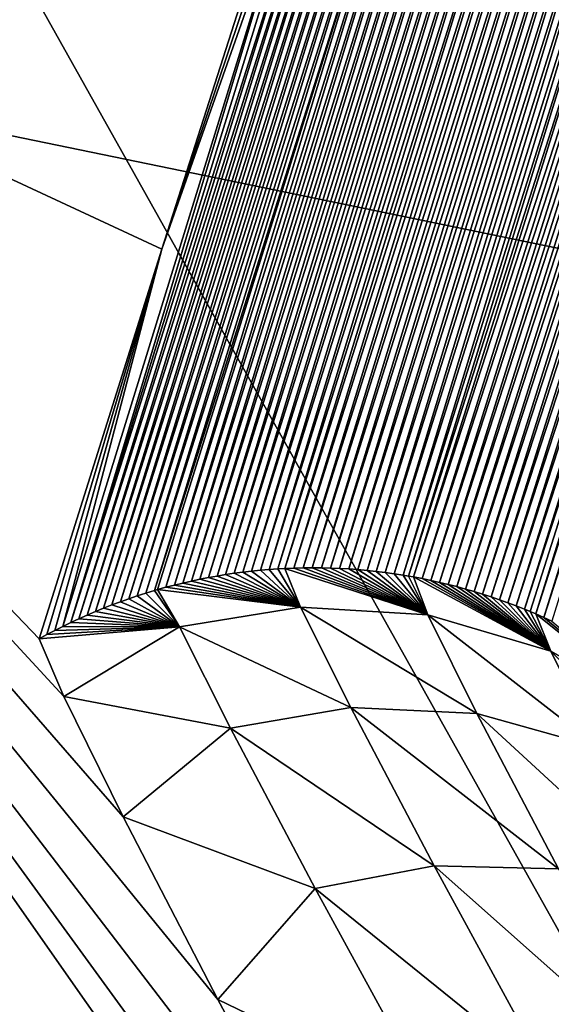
# Model space of a CAD drawing. Header units: millimetres. Extents: x -30.2 to 30.2, y -30.2 to 30.2.
# Tile 11 of 256: x -20.647 to -20.268, y -11.301 to -10.599. Entities that reach past the tile are written whole.
import ezdxf

# ---------------------------------------------------------------- set-up
doc = ezdxf.new("R2010")
doc.units = ezdxf.units.MM
doc.header["$LTSCALE"] = 52.148148
for name, color, linetype in [('103', 7, 'CONTINUOUS'), ('133', 7, 'CONTINUOUS'), ('134', 7, 'CONTINUOUS'), ('2', 7, 'CONTINUOUS'), ('325', 7, 'CONTINUOUS'), ('82', 7, 'CONTINUOUS'), ('91', 7, 'CONTINUOUS')]:
    doc.layers.add(name, color=color, linetype=linetype)

msp = doc.modelspace()

# ---------------------------------------------------------------- linework, layer by layer
at = {"layer": '103', "color": 251, "linetype": 'Continuous', "true_color": 0x4c4c4c}
for points in [[(-20.30614, -12.08021, -48.7), (-21.18327, -10.46532, -48.7), (-20.13313, -11.96623, -72.423), (-20.30614, -12.08021, -48.7)], [(-20.13313, -11.96623, -72.423), (-21.18327, -10.46532, -48.7), (-20.28656, -11.69891, -72.72741), (-20.13313, -11.96623, -72.423)], [(-20.28656, -11.69891, -72.72741), (-21.18327, -10.46532, -48.7), (-20.41224, -11.47224, -73.06414), (-20.28656, -11.69891, -72.72741)], [(-20.41224, -11.47224, -73.06414), (-21.18327, -10.46532, -48.7), (-20.50603, -11.29727, -73.4217), (-20.41224, -11.47224, -73.06414)], [(-20.50603, -11.29727, -73.4217), (-21.18327, -10.46532, -48.7), (-20.57336, -11.16711, -73.80864), (-20.50603, -11.29727, -73.4217)], [(-20.57336, -11.16711, -73.80864), (-21.18327, -10.46532, -48.7), (-20.61559, -11.08126, -74.22601), (-20.57336, -11.16711, -73.80864)], [(-20.61559, -11.08126, -74.22601), (-21.18327, -10.46532, -48.7), (-20.63328, -11.04001, -74.67382), (-20.61559, -11.08126, -74.22601)], [(-20.63328, -11.04001, -74.67382), (-21.18327, -10.46532, -48.7), (-20.54577, -10.76238, -98.42174), (-20.63328, -11.04001, -74.67382)], [(-20.54577, -10.76238, -98.42174), (-21.18327, -10.46532, -48.7), (-20.45659, -10.48335, -122.20443), (-20.54577, -10.76238, -98.42174)]]:
    msp.add_3dface(points, dxfattribs=at)
at = {"layer": '133', "color": 251, "linetype": 'Continuous', "true_color": 0x4c4c4c}
for points in [[(-20.46945, -10.9907, -74.67279), (-20.44697, -11.01757, -74.28555), (-20.47565, -10.99123, -74.67282), (-20.46945, -10.9907, -74.67279)], [(-20.46324, -10.99026, -74.67276), (-20.44697, -11.01757, -74.28555), (-20.46945, -10.9907, -74.67279), (-20.46324, -10.99026, -74.67276)], [(-20.45824, -10.98999, -74.67274), (-20.44697, -11.01757, -74.28555), (-20.46324, -10.99026, -74.67276), (-20.45824, -10.98999, -74.67274)], [(-20.45174, -10.98972, -74.67272), (-20.35648, -11.02296, -74.29171), (-20.45824, -10.98999, -74.67274), (-20.45174, -10.98972, -74.67272)], [(-20.45824, -10.98999, -74.67274), (-20.35648, -11.02296, -74.29171), (-20.44697, -11.01757, -74.28555), (-20.45824, -10.98999, -74.67274)], [(-20.44523, -10.98955, -74.67269), (-20.35648, -11.02296, -74.29171), (-20.45174, -10.98972, -74.67272), (-20.44523, -10.98955, -74.67269)], [(-20.43873, -10.9895, -74.67267), (-20.35648, -11.02296, -74.29171), (-20.44523, -10.98955, -74.67269), (-20.43873, -10.9895, -74.67267)], [(-20.43221, -10.98954, -74.67265), (-20.35648, -11.02296, -74.29171), (-20.43873, -10.9895, -74.67267), (-20.43221, -10.98954, -74.67265)], [(-20.4257, -10.9897, -74.67263), (-20.35648, -11.02296, -74.29171), (-20.43221, -10.98954, -74.67265), (-20.4257, -10.9897, -74.67263)], [(-20.41919, -10.98996, -74.67261), (-20.35648, -11.02296, -74.29171), (-20.4257, -10.9897, -74.67263), (-20.41919, -10.98996, -74.67261)], [(-20.41269, -10.99033, -74.67259), (-20.35648, -11.02296, -74.29171), (-20.41919, -10.98996, -74.67261), (-20.41269, -10.99033, -74.67259)], [(-20.40619, -10.9908, -74.67257), (-20.35648, -11.02296, -74.29171), (-20.41269, -10.99033, -74.67259), (-20.40619, -10.9908, -74.67257)], [(-20.39969, -10.99138, -74.67255), (-20.35648, -11.02296, -74.29171), (-20.40619, -10.9908, -74.67257), (-20.39969, -10.99138, -74.67255)], [(-20.51872, -10.99763, -74.67304), (-20.44697, -11.01757, -74.28555), (-20.5248, -10.99893, -74.67308), (-20.51872, -10.99763, -74.67304)], [(-20.51262, -10.99643, -74.67301), (-20.44697, -11.01757, -74.28555), (-20.51872, -10.99763, -74.67304), (-20.51262, -10.99643, -74.67301)], [(-20.50649, -10.99533, -74.67298), (-20.44697, -11.01757, -74.28555), (-20.51262, -10.99643, -74.67301), (-20.50649, -10.99533, -74.67298)], [(-20.50036, -10.99431, -74.67294), (-20.44697, -11.01757, -74.28555), (-20.50649, -10.99533, -74.67298), (-20.50036, -10.99431, -74.67294)], [(-20.4942, -10.9934, -74.67291), (-20.44697, -11.01757, -74.28555), (-20.50036, -10.99431, -74.67294), (-20.4942, -10.9934, -74.67291)], [(-20.48803, -10.99258, -74.67288), (-20.44697, -11.01757, -74.28555), (-20.4942, -10.9934, -74.67291), (-20.48803, -10.99258, -74.67288)], [(-20.48185, -10.99186, -74.67285), (-20.44697, -11.01757, -74.28555), (-20.48803, -10.99258, -74.67288), (-20.48185, -10.99186, -74.67285)], [(-20.47565, -10.99123, -74.67282), (-20.44697, -11.01757, -74.28555), (-20.48185, -10.99186, -74.67285), (-20.47565, -10.99123, -74.67282)], [(-20.39321, -10.99206, -74.67254), (-20.35648, -11.02296, -74.29171), (-20.39969, -10.99138, -74.67255), (-20.39321, -10.99206, -74.67254)], [(-20.38674, -10.99285, -74.67252), (-20.35648, -11.02296, -74.29171), (-20.39321, -10.99206, -74.67254), (-20.38674, -10.99285, -74.67252)], [(-20.38028, -10.99375, -74.67251), (-20.35648, -11.02296, -74.29171), (-20.38674, -10.99285, -74.67252), (-20.38028, -10.99375, -74.67251)], [(-20.37383, -10.99475, -74.6725), (-20.35648, -11.02296, -74.29171), (-20.38028, -10.99375, -74.67251), (-20.37383, -10.99475, -74.6725)], [(-20.37026, -10.99535, -74.6725), (-20.35648, -11.02296, -74.29171), (-20.37383, -10.99475, -74.6725), (-20.37026, -10.99535, -74.6725)], [(-20.36668, -10.99599, -74.67249), (-20.35648, -11.02296, -74.29171), (-20.37026, -10.99535, -74.6725), (-20.36668, -10.99599, -74.67249)], [(-20.36044, -10.99718, -74.67248), (-20.26876, -11.04895, -74.30036), (-20.36668, -10.99599, -74.67249), (-20.36044, -10.99718, -74.67248)], [(-20.36668, -10.99599, -74.67249), (-20.26876, -11.04895, -74.30036), (-20.35648, -11.02296, -74.29171), (-20.36668, -10.99599, -74.67249)], [(-20.35422, -10.99846, -74.67248), (-20.26876, -11.04895, -74.30036), (-20.36044, -10.99718, -74.67248), (-20.35422, -10.99846, -74.67248)], [(-20.54889, -11.00504, -74.67324), (-20.53311, -11.03157, -74.28216), (-20.55113, -11.00569, -74.67325), (-20.54889, -11.00504, -74.67324)], [(-20.54291, -11.00337, -74.6732), (-20.44697, -11.01757, -74.28555), (-20.54889, -11.00504, -74.67324), (-20.54291, -11.00337, -74.6732)], [(-20.54889, -11.00504, -74.67324), (-20.44697, -11.01757, -74.28555), (-20.53311, -11.03157, -74.28216), (-20.54889, -11.00504, -74.67324)], [(-20.5369, -11.0018, -74.67316), (-20.44697, -11.01757, -74.28555), (-20.54291, -11.00337, -74.6732), (-20.5369, -11.0018, -74.67316)], [(-20.53086, -11.00032, -74.67312), (-20.44697, -11.01757, -74.28555), (-20.5369, -11.0018, -74.67316), (-20.53086, -11.00032, -74.67312)], [(-20.5248, -10.99893, -74.67308), (-20.44697, -11.01757, -74.28555), (-20.53086, -11.00032, -74.67312), (-20.5248, -10.99893, -74.67308)], [(-20.34803, -10.99985, -74.67247), (-20.26876, -11.04895, -74.30036), (-20.35422, -10.99846, -74.67248), (-20.34803, -10.99985, -74.67247)], [(-20.34185, -11.00134, -74.67247), (-20.26876, -11.04895, -74.30036), (-20.34803, -10.99985, -74.67247), (-20.34185, -11.00134, -74.67247)], [(-20.3357, -11.00292, -74.67246), (-20.26876, -11.04895, -74.30036), (-20.34185, -11.00134, -74.67247), (-20.3357, -11.00292, -74.67246)], [(-20.32957, -11.0046, -74.67246), (-20.26876, -11.04895, -74.30036), (-20.3357, -11.00292, -74.67246), (-20.32957, -11.0046, -74.67246)], [(-20.32348, -11.00638, -74.67246), (-20.26876, -11.04895, -74.30036), (-20.32957, -11.0046, -74.67246), (-20.32348, -11.00638, -74.67246)], [(-20.56935, -11.01152, -74.67338), (-20.53311, -11.03157, -74.28216), (-20.57536, -11.01365, -74.67343), (-20.56935, -11.01152, -74.67338)], [(-20.56331, -11.00948, -74.67334), (-20.53311, -11.03157, -74.28216), (-20.56935, -11.01152, -74.67338), (-20.56331, -11.00948, -74.67334)], [(-20.55724, -11.00754, -74.6733), (-20.53311, -11.03157, -74.28216), (-20.56331, -11.00948, -74.67334), (-20.55724, -11.00754, -74.6733)], [(-20.55113, -11.00569, -74.67325), (-20.53311, -11.03157, -74.28216), (-20.55724, -11.00754, -74.6733), (-20.55113, -11.00569, -74.67325)], [(-20.31741, -11.00825, -74.67246), (-20.26876, -11.04895, -74.30036), (-20.32348, -11.00638, -74.67246), (-20.31741, -11.00825, -74.67246)], [(-20.31137, -11.01022, -74.67246), (-20.26876, -11.04895, -74.30036), (-20.31741, -11.00825, -74.67246), (-20.31137, -11.01022, -74.67246)], [(-20.30536, -11.01229, -74.67246), (-20.26876, -11.04895, -74.30036), (-20.31137, -11.01022, -74.67246), (-20.30536, -11.01229, -74.67246)], [(-20.58727, -11.01821, -74.67353), (-20.53311, -11.03157, -74.28216), (-20.59316, -11.02062, -74.67357), (-20.58727, -11.01821, -74.67353)], [(-20.58133, -11.01588, -74.67348), (-20.53311, -11.03157, -74.28216), (-20.58727, -11.01821, -74.67353), (-20.58133, -11.01588, -74.67348)], [(-20.57536, -11.01365, -74.67343), (-20.53311, -11.03157, -74.28216), (-20.58133, -11.01588, -74.67348), (-20.57536, -11.01365, -74.67343)], [(-20.44697, -11.01757, -74.28555), (-20.41121, -11.08916, -73.90704), (-20.53311, -11.03157, -74.28216), (-20.44697, -11.01757, -74.28555)], [(-20.35648, -11.02296, -74.29171), (-20.32151, -11.09327, -73.91948), (-20.44697, -11.01757, -74.28555), (-20.35648, -11.02296, -74.29171)], [(-20.44697, -11.01757, -74.28555), (-20.32151, -11.09327, -73.91948), (-20.41121, -11.08916, -73.90704), (-20.44697, -11.01757, -74.28555)], [(-20.29939, -11.01444, -74.67247), (-20.26876, -11.04895, -74.30036), (-20.30536, -11.01229, -74.67246), (-20.29939, -11.01444, -74.67247)], [(-20.29346, -11.0167, -74.67247), (-20.26876, -11.04895, -74.30036), (-20.29939, -11.01444, -74.67247), (-20.29346, -11.0167, -74.67247)], [(-20.28756, -11.01905, -74.67248), (-20.26876, -11.04895, -74.30036), (-20.29346, -11.0167, -74.67247), (-20.28756, -11.01905, -74.67248)], [(-20.28354, -11.02071, -74.67248), (-20.26876, -11.04895, -74.30036), (-20.28756, -11.01905, -74.67248), (-20.28354, -11.02071, -74.67248)], [(-20.60483, -11.02574, -74.67367), (-20.53311, -11.03157, -74.28216), (-20.6106, -11.02843, -74.67373), (-20.60483, -11.02574, -74.67367)], [(-20.59902, -11.02314, -74.67362), (-20.53311, -11.03157, -74.28216), (-20.60483, -11.02574, -74.67367), (-20.59902, -11.02314, -74.67362)], [(-20.59316, -11.02062, -74.67357), (-20.53311, -11.03157, -74.28216), (-20.59902, -11.02314, -74.67362), (-20.59316, -11.02062, -74.67357)], [(-20.26876, -11.04895, -74.30036), (-20.23475, -11.11749, -73.93659), (-20.35648, -11.02296, -74.29171), (-20.26876, -11.04895, -74.30036)], [(-20.35648, -11.02296, -74.29171), (-20.23475, -11.11749, -73.93659), (-20.32151, -11.09327, -73.91948), (-20.35648, -11.02296, -74.29171)], [(-20.27954, -11.02241, -74.67249), (-20.26876, -11.04895, -74.30036), (-20.28354, -11.02071, -74.67248), (-20.27954, -11.02241, -74.67249)], [(-20.27384, -11.02494, -74.6725), (-20.19026, -11.09354, -74.31087), (-20.27954, -11.02241, -74.67249), (-20.27384, -11.02494, -74.6725)], [(-20.27954, -11.02241, -74.67249), (-20.19026, -11.09354, -74.31087), (-20.26876, -11.04895, -74.30036), (-20.27954, -11.02241, -74.67249)], [(-20.26818, -11.02755, -74.67251), (-20.19026, -11.09354, -74.31087), (-20.27384, -11.02494, -74.6725), (-20.26818, -11.02755, -74.67251)], [(-20.61559, -11.08126, -74.22601), (-20.63328, -11.04001, -74.67382), (-20.53311, -11.03157, -74.28216), (-20.61559, -11.08126, -74.22601)], [(-20.53311, -11.03157, -74.28216), (-20.63328, -11.04001, -74.67382), (-20.62764, -11.03706, -74.67389), (-20.53311, -11.03157, -74.28216)], [(-20.62201, -11.0341, -74.67383), (-20.53311, -11.03157, -74.28216), (-20.62764, -11.03706, -74.67389), (-20.62201, -11.0341, -74.67383)], [(-20.61633, -11.03122, -74.67378), (-20.53311, -11.03157, -74.28216), (-20.62201, -11.0341, -74.67383), (-20.61633, -11.03122, -74.67378)], [(-20.6106, -11.02843, -74.67373), (-20.53311, -11.03157, -74.28216), (-20.61633, -11.03122, -74.67378), (-20.6106, -11.02843, -74.67373)], [(-20.61559, -11.08126, -74.22601), (-20.53311, -11.03157, -74.28216), (-20.49681, -11.10388, -73.89985), (-20.61559, -11.08126, -74.22601)], [(-20.53311, -11.03157, -74.28216), (-20.41121, -11.08916, -73.90704), (-20.49681, -11.10388, -73.89985), (-20.53311, -11.03157, -74.28216)], [(-20.19026, -11.09354, -74.31087), (-20.15729, -11.15992, -73.95709), (-20.26876, -11.04895, -74.30036), (-20.19026, -11.09354, -74.31087)], [(-20.26876, -11.04895, -74.30036), (-20.15729, -11.15992, -73.95709), (-20.23475, -11.11749, -73.93659), (-20.26876, -11.04895, -74.30036)], [(-20.57336, -11.16711, -73.80864), (-20.61559, -11.08126, -74.22601), (-20.49681, -11.10388, -73.89985), (-20.57336, -11.16711, -73.80864)], [(-20.41121, -11.08916, -73.90704), (-20.3518, -11.202, -73.54305), (-20.49681, -11.10388, -73.89985), (-20.41121, -11.08916, -73.90704)], [(-20.32151, -11.09327, -73.91948), (-20.26334, -11.20402, -73.56158), (-20.41121, -11.08916, -73.90704), (-20.32151, -11.09327, -73.91948)], [(-20.41121, -11.08916, -73.90704), (-20.26334, -11.20402, -73.56158), (-20.3518, -11.202, -73.54305), (-20.41121, -11.08916, -73.90704)], [(-20.23475, -11.11749, -73.93659), (-20.1781, -11.2254, -73.58681), (-20.32151, -11.09327, -73.91948), (-20.23475, -11.11749, -73.93659)], [(-20.32151, -11.09327, -73.91948), (-20.1781, -11.2254, -73.58681), (-20.26334, -11.20402, -73.56158), (-20.32151, -11.09327, -73.91948)], [(-20.57336, -11.16711, -73.80864), (-20.49681, -11.10388, -73.89985), (-20.43654, -11.21797, -73.5321), (-20.57336, -11.16711, -73.80864)], [(-20.49681, -11.10388, -73.89985), (-20.3518, -11.202, -73.54305), (-20.43654, -11.21797, -73.5321), (-20.49681, -11.10388, -73.89985)], [(-20.50603, -11.29727, -73.4217), (-20.57336, -11.16711, -73.80864), (-20.43654, -11.21797, -73.5321), (-20.50603, -11.29727, -73.4217)], [(-20.3518, -11.202, -73.54305), (-20.26949, -11.35327, -73.19931), (-20.43654, -11.21797, -73.5321), (-20.3518, -11.202, -73.54305)], [(-20.26334, -11.20402, -73.56158), (-20.1827, -11.35241, -73.22366), (-20.3518, -11.202, -73.54305), (-20.26334, -11.20402, -73.56158)], [(-20.3518, -11.202, -73.54305), (-20.1827, -11.35241, -73.22366), (-20.26949, -11.35327, -73.19931), (-20.3518, -11.202, -73.54305)], [(-20.50603, -11.29727, -73.4217), (-20.43654, -11.21797, -73.5321), (-20.35308, -11.37107, -73.18467), (-20.50603, -11.29727, -73.4217)], [(-20.43654, -11.21797, -73.5321), (-20.26949, -11.35327, -73.19931), (-20.35308, -11.37107, -73.18467), (-20.43654, -11.21797, -73.5321)], [(-20.41224, -11.47224, -73.06414), (-20.50603, -11.29727, -73.4217), (-20.35308, -11.37107, -73.18467), (-20.41224, -11.47224, -73.06414)]]:
    msp.add_3dface(points, dxfattribs=at)
at = {"layer": '134', "color": 251, "linetype": 'Continuous', "true_color": 0x4c4c4c}
for points in [[(-20.45174, -10.98972, -74.67272), (-20.45824, -10.98999, -74.67274), (-20.28262, -10.4364, -122.20324), (-20.45174, -10.98972, -74.67272)], [(-20.28262, -10.4364, -122.20324), (-20.45824, -10.98999, -74.67274), (-20.28895, -10.43668, -122.20327), (-20.28262, -10.4364, -122.20324)], [(-20.44523, -10.98955, -74.67269), (-20.45174, -10.98972, -74.67272), (-20.27628, -10.43622, -122.20322), (-20.44523, -10.98955, -74.67269)], [(-20.27628, -10.43622, -122.20322), (-20.45174, -10.98972, -74.67272), (-20.28262, -10.4364, -122.20324), (-20.27628, -10.43622, -122.20322)], [(-20.43873, -10.9895, -74.67267), (-20.44523, -10.98955, -74.67269), (-20.26992, -10.43614, -122.20319), (-20.43873, -10.9895, -74.67267)], [(-20.26992, -10.43614, -122.20319), (-20.44523, -10.98955, -74.67269), (-20.27628, -10.43622, -122.20322), (-20.26992, -10.43614, -122.20319)], [(-20.26355, -10.43616, -122.20317), (-20.43873, -10.9895, -74.67267), (-20.26992, -10.43614, -122.20319), (-20.26355, -10.43616, -122.20317)], [(-20.43221, -10.98954, -74.67265), (-20.43873, -10.9895, -74.67267), (-20.26355, -10.43616, -122.20317), (-20.43221, -10.98954, -74.67265)], [(-20.25718, -10.43628, -122.20315), (-20.43221, -10.98954, -74.67265), (-20.26355, -10.43616, -122.20317), (-20.25718, -10.43628, -122.20315)], [(-20.4257, -10.9897, -74.67263), (-20.43221, -10.98954, -74.67265), (-20.25718, -10.43628, -122.20315), (-20.4257, -10.9897, -74.67263)], [(-20.2508, -10.4365, -122.20313), (-20.4257, -10.9897, -74.67263), (-20.25718, -10.43628, -122.20315), (-20.2508, -10.4365, -122.20313)], [(-20.41919, -10.98996, -74.67261), (-20.4257, -10.9897, -74.67263), (-20.2508, -10.4365, -122.20313), (-20.41919, -10.98996, -74.67261)], [(-20.24442, -10.43683, -122.20311), (-20.41919, -10.98996, -74.67261), (-20.2508, -10.4365, -122.20313), (-20.24442, -10.43683, -122.20311)], [(-20.51262, -10.99643, -74.67301), (-20.51872, -10.99763, -74.67304), (-20.34524, -10.44366, -122.20355), (-20.51262, -10.99643, -74.67301)], [(-20.34524, -10.44366, -122.20355), (-20.51872, -10.99763, -74.67304), (-20.35139, -10.44492, -122.20359), (-20.34524, -10.44366, -122.20355)], [(-20.50649, -10.99533, -74.67298), (-20.51262, -10.99643, -74.67301), (-20.33906, -10.4425, -122.20352), (-20.50649, -10.99533, -74.67298)], [(-20.33906, -10.4425, -122.20352), (-20.51262, -10.99643, -74.67301), (-20.34524, -10.44366, -122.20355), (-20.33906, -10.4425, -122.20352)], [(-20.50036, -10.99431, -74.67294), (-20.50649, -10.99533, -74.67298), (-20.33285, -10.44143, -122.20348), (-20.50036, -10.99431, -74.67294)], [(-20.33285, -10.44143, -122.20348), (-20.50649, -10.99533, -74.67298), (-20.33906, -10.4425, -122.20352), (-20.33285, -10.44143, -122.20348)], [(-20.4942, -10.9934, -74.67291), (-20.50036, -10.99431, -74.67294), (-20.32663, -10.44045, -122.20345), (-20.4942, -10.9934, -74.67291)], [(-20.32663, -10.44045, -122.20345), (-20.50036, -10.99431, -74.67294), (-20.33285, -10.44143, -122.20348), (-20.32663, -10.44045, -122.20345)], [(-20.48803, -10.99258, -74.67288), (-20.4942, -10.9934, -74.67291), (-20.32039, -10.43958, -122.20342), (-20.48803, -10.99258, -74.67288)], [(-20.32039, -10.43958, -122.20342), (-20.4942, -10.9934, -74.67291), (-20.32663, -10.44045, -122.20345), (-20.32039, -10.43958, -122.20342)], [(-20.48185, -10.99186, -74.67285), (-20.48803, -10.99258, -74.67288), (-20.31413, -10.4388, -122.20338), (-20.48185, -10.99186, -74.67285)], [(-20.31413, -10.4388, -122.20338), (-20.48803, -10.99258, -74.67288), (-20.32039, -10.43958, -122.20342), (-20.31413, -10.4388, -122.20338)], [(-20.47565, -10.99123, -74.67282), (-20.48185, -10.99186, -74.67285), (-20.30785, -10.43812, -122.20335), (-20.47565, -10.99123, -74.67282)], [(-20.30785, -10.43812, -122.20335), (-20.48185, -10.99186, -74.67285), (-20.31413, -10.4388, -122.20338), (-20.30785, -10.43812, -122.20335)], [(-20.46945, -10.9907, -74.67279), (-20.47565, -10.99123, -74.67282), (-20.30156, -10.43754, -122.20332), (-20.46945, -10.9907, -74.67279)], [(-20.30156, -10.43754, -122.20332), (-20.47565, -10.99123, -74.67282), (-20.30785, -10.43812, -122.20335), (-20.30156, -10.43754, -122.20332)], [(-20.46324, -10.99026, -74.67276), (-20.46945, -10.9907, -74.67279), (-20.29526, -10.43706, -122.20329), (-20.46324, -10.99026, -74.67276)], [(-20.29526, -10.43706, -122.20329), (-20.46945, -10.9907, -74.67279), (-20.30156, -10.43754, -122.20332), (-20.29526, -10.43706, -122.20329)], [(-20.45824, -10.98999, -74.67274), (-20.46324, -10.99026, -74.67276), (-20.28895, -10.43668, -122.20327), (-20.45824, -10.98999, -74.67274)], [(-20.28895, -10.43668, -122.20327), (-20.46324, -10.99026, -74.67276), (-20.29526, -10.43706, -122.20329), (-20.28895, -10.43668, -122.20327)], [(-20.41269, -10.99033, -74.67259), (-20.41919, -10.98996, -74.67261), (-20.24442, -10.43683, -122.20311), (-20.41269, -10.99033, -74.67259)], [(-20.23804, -10.43725, -122.20309), (-20.41269, -10.99033, -74.67259), (-20.24442, -10.43683, -122.20311), (-20.23804, -10.43725, -122.20309)], [(-20.40619, -10.9908, -74.67257), (-20.41269, -10.99033, -74.67259), (-20.23804, -10.43725, -122.20309), (-20.40619, -10.9908, -74.67257)], [(-20.23165, -10.43778, -122.20307), (-20.40619, -10.9908, -74.67257), (-20.23804, -10.43725, -122.20309), (-20.23165, -10.43778, -122.20307)], [(-20.39969, -10.99138, -74.67255), (-20.40619, -10.9908, -74.67257), (-20.23165, -10.43778, -122.20307), (-20.39969, -10.99138, -74.67255)], [(-20.22528, -10.43842, -122.20305), (-20.39969, -10.99138, -74.67255), (-20.23165, -10.43778, -122.20307), (-20.22528, -10.43842, -122.20305)], [(-20.39321, -10.99206, -74.67254), (-20.39969, -10.99138, -74.67255), (-20.22528, -10.43842, -122.20305), (-20.39321, -10.99206, -74.67254)], [(-20.21891, -10.43915, -122.20304), (-20.39321, -10.99206, -74.67254), (-20.22528, -10.43842, -122.20305), (-20.21891, -10.43915, -122.20304)], [(-20.38674, -10.99285, -74.67252), (-20.39321, -10.99206, -74.67254), (-20.21891, -10.43915, -122.20304), (-20.38674, -10.99285, -74.67252)], [(-20.21255, -10.43999, -122.20303), (-20.38674, -10.99285, -74.67252), (-20.21891, -10.43915, -122.20304), (-20.21255, -10.43999, -122.20303)], [(-20.38028, -10.99375, -74.67251), (-20.38674, -10.99285, -74.67252), (-20.21255, -10.43999, -122.20303), (-20.38028, -10.99375, -74.67251)], [(-20.2062, -10.44093, -122.20301), (-20.38028, -10.99375, -74.67251), (-20.21255, -10.43999, -122.20303), (-20.2062, -10.44093, -122.20301)], [(-20.37383, -10.99475, -74.6725), (-20.38028, -10.99375, -74.67251), (-20.2062, -10.44093, -122.20301), (-20.37383, -10.99475, -74.6725)], [(-20.19987, -10.44197, -122.203), (-20.37383, -10.99475, -74.6725), (-20.2062, -10.44093, -122.20301), (-20.19987, -10.44197, -122.203)], [(-20.37026, -10.99535, -74.6725), (-20.37383, -10.99475, -74.6725), (-20.19987, -10.44197, -122.203), (-20.37026, -10.99535, -74.6725)], [(-20.19355, -10.44312, -122.20299), (-20.37026, -10.99535, -74.6725), (-20.19987, -10.44197, -122.203), (-20.19355, -10.44312, -122.20299)], [(-20.36668, -10.99599, -74.67249), (-20.37026, -10.99535, -74.6725), (-20.19355, -10.44312, -122.20299), (-20.36668, -10.99599, -74.67249)], [(-20.18725, -10.44436, -122.20298), (-20.36668, -10.99599, -74.67249), (-20.19355, -10.44312, -122.20299), (-20.18725, -10.44436, -122.20298)], [(-20.5369, -11.0018, -74.67316), (-20.54291, -11.00337, -74.6732), (-20.36971, -10.44928, -122.20371), (-20.5369, -11.0018, -74.67316)], [(-20.36971, -10.44928, -122.20371), (-20.54291, -11.00337, -74.6732), (-20.37576, -10.45092, -122.20375), (-20.36971, -10.44928, -122.20371)], [(-20.53086, -11.00032, -74.67312), (-20.5369, -11.0018, -74.67316), (-20.36363, -10.44774, -122.20367), (-20.53086, -11.00032, -74.67312)], [(-20.36363, -10.44774, -122.20367), (-20.5369, -11.0018, -74.67316), (-20.36971, -10.44928, -122.20371), (-20.36363, -10.44774, -122.20367)], [(-20.5248, -10.99893, -74.67308), (-20.53086, -11.00032, -74.67312), (-20.35753, -10.44628, -122.20363), (-20.5248, -10.99893, -74.67308)], [(-20.35753, -10.44628, -122.20363), (-20.53086, -11.00032, -74.67312), (-20.36363, -10.44774, -122.20367), (-20.35753, -10.44628, -122.20363)], [(-20.51872, -10.99763, -74.67304), (-20.5248, -10.99893, -74.67308), (-20.35139, -10.44492, -122.20359), (-20.51872, -10.99763, -74.67304)], [(-20.35139, -10.44492, -122.20359), (-20.5248, -10.99893, -74.67308), (-20.35753, -10.44628, -122.20363), (-20.35139, -10.44492, -122.20359)], [(-20.36044, -10.99718, -74.67248), (-20.36668, -10.99599, -74.67249), (-20.18725, -10.44436, -122.20298), (-20.36044, -10.99718, -74.67248)], [(-20.18098, -10.44571, -122.20298), (-20.36044, -10.99718, -74.67248), (-20.18725, -10.44436, -122.20298), (-20.18098, -10.44571, -122.20298)], [(-20.35422, -10.99846, -74.67248), (-20.36044, -10.99718, -74.67248), (-20.18098, -10.44571, -122.20298), (-20.35422, -10.99846, -74.67248)], [(-20.17473, -10.44715, -122.20297), (-20.35422, -10.99846, -74.67248), (-20.18098, -10.44571, -122.20298), (-20.17473, -10.44715, -122.20297)], [(-20.34803, -10.99985, -74.67247), (-20.35422, -10.99846, -74.67248), (-20.17473, -10.44715, -122.20297), (-20.34803, -10.99985, -74.67247)], [(-20.16851, -10.4487, -122.20297), (-20.34803, -10.99985, -74.67247), (-20.17473, -10.44715, -122.20297), (-20.16851, -10.4487, -122.20297)], [(-20.34185, -11.00134, -74.67247), (-20.34803, -10.99985, -74.67247), (-20.16851, -10.4487, -122.20297), (-20.34185, -11.00134, -74.67247)], [(-20.16231, -10.45034, -122.20296), (-20.34185, -11.00134, -74.67247), (-20.16851, -10.4487, -122.20297), (-20.16231, -10.45034, -122.20296)], [(-20.3357, -11.00292, -74.67246), (-20.34185, -11.00134, -74.67247), (-20.16231, -10.45034, -122.20296), (-20.3357, -11.00292, -74.67246)], [(-20.15615, -10.45208, -122.20296), (-20.3357, -11.00292, -74.67246), (-20.16231, -10.45034, -122.20296), (-20.15615, -10.45208, -122.20296)], [(-20.56331, -11.00948, -74.67334), (-20.56935, -11.01152, -74.67338), (-20.39371, -10.4564, -122.20388), (-20.56331, -11.00948, -74.67334)], [(-20.39371, -10.4564, -122.20388), (-20.56935, -11.01152, -74.67338), (-20.39963, -10.45842, -122.20392), (-20.39371, -10.4564, -122.20388)], [(-20.55724, -11.00754, -74.6733), (-20.56331, -11.00948, -74.67334), (-20.38776, -10.45449, -122.20384), (-20.55724, -11.00754, -74.6733)], [(-20.38776, -10.45449, -122.20384), (-20.56331, -11.00948, -74.67334), (-20.39371, -10.4564, -122.20388), (-20.38776, -10.45449, -122.20384)], [(-20.55113, -11.00569, -74.67325), (-20.55724, -11.00754, -74.6733), (-20.38178, -10.45266, -122.20379), (-20.55113, -11.00569, -74.67325)], [(-20.38178, -10.45266, -122.20379), (-20.55724, -11.00754, -74.6733), (-20.38776, -10.45449, -122.20384), (-20.38178, -10.45266, -122.20379)], [(-20.54889, -11.00504, -74.67324), (-20.55113, -11.00569, -74.67325), (-20.37576, -10.45092, -122.20375), (-20.54889, -11.00504, -74.67324)], [(-20.37576, -10.45092, -122.20375), (-20.55113, -11.00569, -74.67325), (-20.38178, -10.45266, -122.20379), (-20.37576, -10.45092, -122.20375)], [(-20.54291, -11.00337, -74.6732), (-20.54889, -11.00504, -74.67324), (-20.37576, -10.45092, -122.20375), (-20.54291, -11.00337, -74.6732)], [(-20.32957, -11.0046, -74.67246), (-20.3357, -11.00292, -74.67246), (-20.15615, -10.45208, -122.20296), (-20.32957, -11.0046, -74.67246)], [(-20.15002, -10.45392, -122.20296), (-20.32957, -11.0046, -74.67246), (-20.15615, -10.45208, -122.20296), (-20.15002, -10.45392, -122.20296)], [(-20.32348, -11.00638, -74.67246), (-20.32957, -11.0046, -74.67246), (-20.15002, -10.45392, -122.20296), (-20.32348, -11.00638, -74.67246)], [(-20.14393, -10.45585, -122.20296), (-20.32348, -11.00638, -74.67246), (-20.15002, -10.45392, -122.20296), (-20.14393, -10.45585, -122.20296)], [(-20.31741, -11.00825, -74.67246), (-20.32348, -11.00638, -74.67246), (-20.14393, -10.45585, -122.20296), (-20.31741, -11.00825, -74.67246)], [(-20.13787, -10.45788, -122.20296), (-20.31741, -11.00825, -74.67246), (-20.14393, -10.45585, -122.20296), (-20.13787, -10.45788, -122.20296)], [(-20.58133, -11.01588, -74.67348), (-20.58727, -11.01821, -74.67353), (-20.41135, -10.46271, -122.20402), (-20.58133, -11.01588, -74.67348)], [(-20.41135, -10.46271, -122.20402), (-20.58727, -11.01821, -74.67353), (-20.41716, -10.46499, -122.20407), (-20.41135, -10.46271, -122.20402)], [(-20.57536, -11.01365, -74.67343), (-20.58133, -11.01588, -74.67348), (-20.40551, -10.46052, -122.20397), (-20.57536, -11.01365, -74.67343)], [(-20.40551, -10.46052, -122.20397), (-20.58133, -11.01588, -74.67348), (-20.41135, -10.46271, -122.20402), (-20.40551, -10.46052, -122.20397)], [(-20.56935, -11.01152, -74.67338), (-20.57536, -11.01365, -74.67343), (-20.39963, -10.45842, -122.20392), (-20.56935, -11.01152, -74.67338)], [(-20.39963, -10.45842, -122.20392), (-20.57536, -11.01365, -74.67343), (-20.40551, -10.46052, -122.20397), (-20.39963, -10.45842, -122.20392)], [(-20.31137, -11.01022, -74.67246), (-20.31741, -11.00825, -74.67246), (-20.13787, -10.45788, -122.20296), (-20.31137, -11.01022, -74.67246)], [(-20.13186, -10.46, -122.20297), (-20.31137, -11.01022, -74.67246), (-20.13787, -10.45788, -122.20296), (-20.13186, -10.46, -122.20297)], [(-20.30536, -11.01229, -74.67246), (-20.31137, -11.01022, -74.67246), (-20.13186, -10.46, -122.20297), (-20.30536, -11.01229, -74.67246)], [(-20.12588, -10.46222, -122.20297), (-20.30536, -11.01229, -74.67246), (-20.13186, -10.46, -122.20297), (-20.12588, -10.46222, -122.20297)], [(-20.29939, -11.01444, -74.67247), (-20.30536, -11.01229, -74.67246), (-20.12588, -10.46222, -122.20297), (-20.29939, -11.01444, -74.67247)], [(-20.11996, -10.46453, -122.20297), (-20.29939, -11.01444, -74.67247), (-20.12588, -10.46222, -122.20297), (-20.11996, -10.46453, -122.20297)], [(-20.29346, -11.0167, -74.67247), (-20.29939, -11.01444, -74.67247), (-20.11996, -10.46453, -122.20297), (-20.29346, -11.0167, -74.67247)], [(-20.11408, -10.46692, -122.20298), (-20.29346, -11.0167, -74.67247), (-20.11996, -10.46453, -122.20297), (-20.11408, -10.46692, -122.20298)], [(-20.59902, -11.02314, -74.67362), (-20.60483, -11.02574, -74.67367), (-20.42864, -10.46981, -122.20416), (-20.59902, -11.02314, -74.67362)], [(-20.42864, -10.46981, -122.20416), (-20.60483, -11.02574, -74.67367), (-20.43432, -10.47236, -122.20421), (-20.42864, -10.46981, -122.20416)], [(-20.59316, -11.02062, -74.67357), (-20.59902, -11.02314, -74.67362), (-20.42292, -10.46736, -122.20411), (-20.59316, -11.02062, -74.67357)], [(-20.42292, -10.46736, -122.20411), (-20.59902, -11.02314, -74.67362), (-20.42864, -10.46981, -122.20416), (-20.42292, -10.46736, -122.20411)], [(-20.58727, -11.01821, -74.67353), (-20.59316, -11.02062, -74.67357), (-20.41716, -10.46499, -122.20407), (-20.58727, -11.01821, -74.67353)], [(-20.41716, -10.46499, -122.20407), (-20.59316, -11.02062, -74.67357), (-20.42292, -10.46736, -122.20411), (-20.41716, -10.46499, -122.20407)], [(-20.28756, -11.01905, -74.67248), (-20.29346, -11.0167, -74.67247), (-20.11408, -10.46692, -122.20298), (-20.28756, -11.01905, -74.67248)], [(-20.10825, -10.46941, -122.20299), (-20.28756, -11.01905, -74.67248), (-20.11408, -10.46692, -122.20298), (-20.10825, -10.46941, -122.20299)], [(-20.28354, -11.02071, -74.67248), (-20.28756, -11.01905, -74.67248), (-20.10825, -10.46941, -122.20299), (-20.28354, -11.02071, -74.67248)], [(-20.27954, -11.02241, -74.67249), (-20.28354, -11.02071, -74.67248), (-20.10825, -10.46941, -122.20299), (-20.27954, -11.02241, -74.67249)], [(-20.10246, -10.47198, -122.203), (-20.27954, -11.02241, -74.67249), (-20.10825, -10.46941, -122.20299), (-20.10246, -10.47198, -122.203)], [(-20.6106, -11.02843, -74.67373), (-20.61633, -11.03122, -74.67378), (-20.44554, -10.4777, -122.20432), (-20.6106, -11.02843, -74.67373)], [(-20.61633, -11.03122, -74.67378), (-20.54577, -10.76238, -98.42174), (-20.44554, -10.4777, -122.20432), (-20.61633, -11.03122, -74.67378)], [(-20.60483, -11.02574, -74.67367), (-20.6106, -11.02843, -74.67373), (-20.43432, -10.47236, -122.20421), (-20.60483, -11.02574, -74.67367)], [(-20.43432, -10.47236, -122.20421), (-20.6106, -11.02843, -74.67373), (-20.43995, -10.47498, -122.20427), (-20.43432, -10.47236, -122.20421)], [(-20.43995, -10.47498, -122.20427), (-20.6106, -11.02843, -74.67373), (-20.44554, -10.4777, -122.20432), (-20.43995, -10.47498, -122.20427)], [(-20.45108, -10.4805, -122.20437), (-20.44554, -10.4777, -122.20432), (-20.54577, -10.76238, -98.42174), (-20.45108, -10.4805, -122.20437)], [(-20.27384, -11.02494, -74.6725), (-20.27954, -11.02241, -74.67249), (-20.10246, -10.47198, -122.203), (-20.27384, -11.02494, -74.6725)], [(-20.09671, -10.47465, -122.20301), (-20.27384, -11.02494, -74.6725), (-20.10246, -10.47198, -122.203), (-20.09671, -10.47465, -122.20301)], [(-20.26818, -11.02755, -74.67251), (-20.27384, -11.02494, -74.6725), (-20.09671, -10.47465, -122.20301), (-20.26818, -11.02755, -74.67251)], [(-20.45659, -10.48335, -122.20443), (-20.45108, -10.4805, -122.20437), (-20.54577, -10.76238, -98.42174), (-20.45659, -10.48335, -122.20443)], [(-20.63328, -11.04001, -74.67382), (-20.54577, -10.76238, -98.42174), (-20.62764, -11.03706, -74.67389), (-20.63328, -11.04001, -74.67382)], [(-20.62764, -11.03706, -74.67389), (-20.54577, -10.76238, -98.42174), (-20.62201, -11.0341, -74.67383), (-20.62764, -11.03706, -74.67389)], [(-20.62201, -11.0341, -74.67383), (-20.54577, -10.76238, -98.42174), (-20.61633, -11.03122, -74.67378), (-20.62201, -11.0341, -74.67383)]]:
    msp.add_3dface(points, dxfattribs=at)
at = {"layer": '2', "color": 251, "linetype": 'Continuous', "true_color": 0x4c4c4c}
for points in [[(-20.66558, -10.52964, 6.36699), (-19.77573, -12.11858, 6.36699), (-15.50126, -7.89829, 6.64395), (-20.66558, -10.52964, 6.36699)], [(-20.66558, -10.52964, 6.36699), (-25.2564, -14.17458, 6.01254), (-19.77573, -12.11858, 6.36699), (-20.66558, -10.52964, 6.36699)]]:
    msp.add_3dface(points, dxfattribs=at)
at = {"layer": '325', "color": 25, "linetype": 'Continuous', "true_color": 0x996633}
for points in [[(-14.17282, -8.18207, -123.2), (-15.26623, -11.44574, -123.2), (-21.02988, -12.27599, -123.2), (-14.17282, -8.18207, -123.2)], [(-20.24137, -11.56296, -123.2), (-14.17282, -8.18207, -123.2), (-21.02988, -12.27599, -123.2), (-20.24137, -11.56296, -123.2)]]:
    msp.add_3dface(points, dxfattribs=at)
at = {"layer": '82', "color": 251, "linetype": 'Continuous', "true_color": 0x4c4c4c}
for points in [[(-16.61132, -9.66152, -30), (-15.67465, -11.1168, -30), (-22.34806, -10.33198, -30), (-16.61132, -9.66152, -30)], [(-15.67465, -11.1168, -30), (-15.15571, -11.81436, -30), (-22.34806, -10.33198, -30), (-15.67465, -11.1168, -30)], [(-22.34806, -10.33198, -30), (-15.15571, -11.81436, -30), (-21.44292, -12.09903, -30), (-22.34806, -10.33198, -30)]]:
    msp.add_3dface(points, dxfattribs=at)
at = {"layer": '91', "color": 251, "linetype": 'Continuous', "true_color": 0x4c4c4c}
msp.add_3dface([(-21.18327, -10.46532, -48.7), (-20.30614, -12.08021, -48.7), (-22.93546, -12.09134, -48.7), (-21.18327, -10.46532, -48.7)], dxfattribs=at)

doc.saveas('drawing.dxf')
